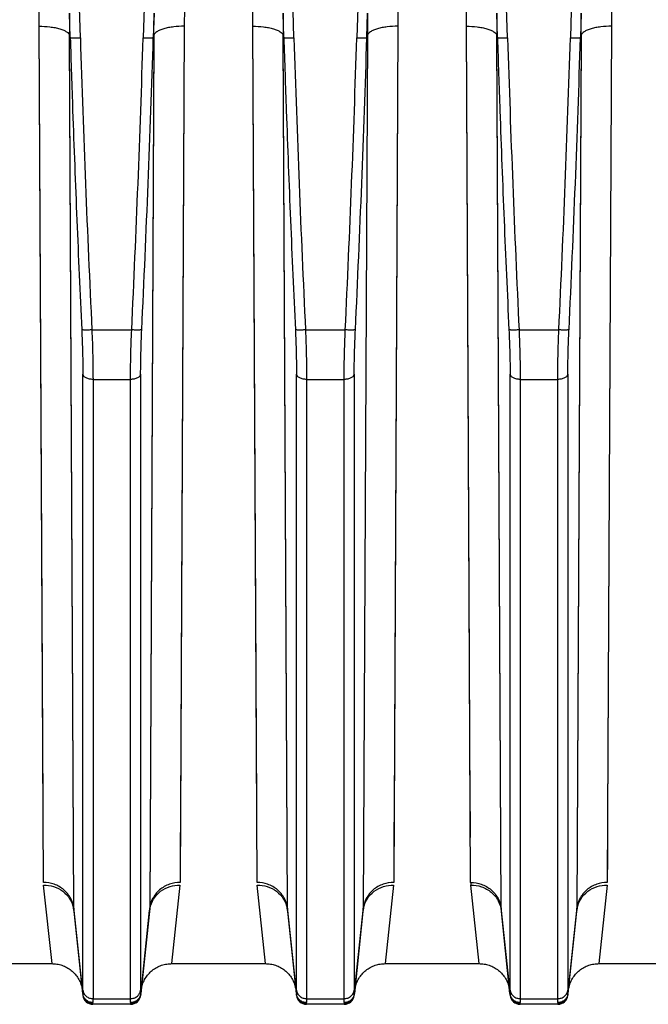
# Model space of a CAD drawing. Extents: x -1598 to 1181, y 8 to 1360.
# Tile 54 of 62: x 607 to 669, y 578 to 675. Entities that reach past the tile are written whole.
import ezdxf

# ---------------------------------------------------------------- set-up
doc = ezdxf.new("R2010")
doc.units = 0
doc.header["$LTSCALE"] = 65.395
doc.layers.add('SG38_1', color=7, linetype='CONTINUOUS')

msp = doc.modelspace()

# ---------------------------------------------------------------- linework, layer by layer
at = {"layer": 'SG38_1', "color": 9, "linetype": 'CONTINUOUS'}
for p, q in [((613.024, 673.139), (612.341, 695.282)), ((619.882, 695.282), (619.199, 673.139)), ((634.024, 673.139), (633.341, 695.282)), ((640.882, 695.282), (640.199, 673.139)), ((655.024, 673.139), (654.341, 695.282)), ((661.882, 695.282), (661.199, 673.139)), ((641.194, 673.172), (641.268, 675.578)), ((612.38, 587.484), (611.967, 673.405)), ((612.38, 587.484), (611.968, 673.171)), ((620.255, 673.405), (619.843, 587.484)), ((620.254, 673.171), (619.843, 587.484)), ((633.38, 587.484), (632.967, 673.405)), ((633.38, 587.484), (632.968, 673.171)), ((641.255, 673.405), (640.843, 587.484)), ((641.255, 673.405), (640.843, 587.484)), ((641.194, 673.172), (641.255, 673.404)), ((654.38, 587.484), (653.967, 673.405)), ((654.38, 587.484), (653.968, 673.171)), ((662.255, 673.405), (661.843, 587.484)), ((662.254, 673.171), (661.843, 587.484)), ((614.154, 644.405), (618.068, 644.405)), ((635.154, 644.405), (639.068, 644.405)), ((656.154, 644.405), (660.068, 644.405)), ((613.272, 579.445), (613.272, 640.037)), ((614.267, 639.535), (617.956, 639.535)), ((614.267, 639.535), (614.267, 578.594)), ((617.956, 578.594), (617.956, 639.535)), ((618.951, 640.037), (618.951, 579.445)), ((634.272, 579.445), (634.272, 640.037)), ((635.267, 639.535), (638.956, 639.535)), ((635.267, 639.535), (635.267, 578.594)), ((638.956, 578.594), (638.956, 639.535)), ((639.951, 640.037), (639.951, 579.445)), ((655.272, 579.445), (655.272, 640.037)), ((656.267, 639.535), (659.956, 639.535)), ((656.267, 639.535), (656.267, 578.594)), ((659.956, 578.594), (659.956, 639.535)), ((660.951, 640.037), (660.951, 579.445)), ((613.262, 579.094), (612.38, 587.484)), ((619.843, 587.484), (618.961, 579.094)), ((634.262, 579.094), (633.38, 587.484)), ((640.843, 587.484), (639.961, 579.094)), ((655.262, 579.094), (654.38, 587.484)), ((661.843, 587.484), (660.961, 579.094)), ((614.267, 578.594), (617.956, 578.594)), ((635.267, 578.594), (638.956, 578.594)), ((656.267, 578.594), (659.956, 578.594)), ((614.256, 578.1), (614.262, 578.039)), ((617.961, 578.039), (617.967, 578.1)), ((635.256, 578.1), (635.262, 578.039)), ((638.961, 578.039), (638.967, 578.1)), ((656.256, 578.1), (656.262, 578.039)), ((659.961, 578.039), (659.967, 578.1))]:
    msp.add_line(p, q, dxfattribs=at)
at = {"layer": 'SG38_1', "color": 2, "linetype": 'CONTINUOUS'}
for p, q in [((612.029, 673.172), (611.955, 675.577)), ((620.268, 675.577), (620.194, 673.172)), ((633.029, 673.172), (632.955, 675.577)), ((654.029, 673.172), (653.955, 675.577)), ((662.268, 675.577), (662.194, 673.172)), ((609.395, 590.029), (608.982, 674.288)), ((623.241, 674.288), (622.828, 590.029)), ((623.241, 674.288), (622.86, 596.498)), ((630.395, 590.029), (629.982, 674.288)), ((644.241, 674.288), (643.828, 590.029)), ((644.241, 674.288), (643.86, 596.498)), ((651.395, 590.029), (650.982, 674.288)), ((665.241, 674.288), (664.828, 590.029)), ((665.241, 674.288), (664.86, 596.498)), ((611.967, 673.405), (612.029, 673.172)), ((620.194, 673.173), (620.255, 673.405)), ((632.967, 673.405), (633.029, 673.172)), ((653.967, 673.405), (654.029, 673.172)), ((662.194, 673.173), (662.255, 673.405)), ((610.24, 582.039), (609.409, 589.778)), ((622.814, 589.778), (621.983, 582.039)), ((631.24, 582.039), (630.409, 589.778)), ((643.814, 589.778), (642.983, 582.039)), ((652.24, 582.039), (651.409, 589.778)), ((664.814, 589.778), (663.983, 582.039))]:
    msp.add_line(p, q, dxfattribs=at)
at = {"layer": 'SG38_1', "color": 6, "linetype": 'CONTINUOUS'}
for p, q in [((612.392, 587.26), (613.267, 578.934)), ((618.955, 578.934), (619.83, 587.26)), ((633.392, 587.26), (634.267, 578.934)), ((639.955, 578.934), (640.83, 587.26)), ((654.392, 587.26), (655.267, 578.934)), ((660.955, 578.934), (661.83, 587.26)), ((600.983, 582.039), (610.24, 582.039)), ((621.983, 582.039), (631.24, 582.039)), ((642.983, 582.039), (652.24, 582.039)), ((663.983, 582.039), (673.24, 582.039)), ((617.961, 578.039), (614.262, 578.039)), ((638.961, 578.039), (635.262, 578.039)), ((659.961, 578.039), (656.262, 578.039))]:
    msp.add_line(p, q, dxfattribs=at)
at = {"layer": 'SG38_1', "color": 2, "linetype": 'CONTINUOUS'}
for points in [[(609.374, 594.463), (609.369, 595.462), (609.364, 596.498), (609.359, 597.57), (608.983, 674.288)], [(630.374, 594.463), (630.369, 595.462), (630.364, 596.498), (630.359, 597.57), (629.983, 674.288)], [(651.374, 594.463), (651.369, 595.462), (651.364, 596.498), (651.359, 597.57), (650.983, 674.288)], [(622.86, 596.498), (622.855, 595.462), (622.85, 594.464), (622.845, 593.502), (622.841, 592.577), (622.836, 591.69), (622.832, 590.84), (622.829, 590.029)], [(643.86, 596.498), (643.855, 595.462), (643.85, 594.464), (643.845, 593.502), (643.841, 592.577), (643.836, 591.69), (643.832, 590.84), (643.829, 590.029)], [(664.86, 596.498), (664.855, 595.462), (664.85, 594.464), (664.845, 593.502), (664.841, 592.577), (664.836, 591.69), (664.832, 590.84), (664.829, 590.029)]]:
    msp.add_lwpolyline(points, dxfattribs=at)
at = {"layer": 'SG38_1', "color": 6, "linetype": 'CONTINUOUS'}
for points in [[(610.24, 582.039), (610.32, 582.038), (610.451, 582.031), (610.581, 582.019), (610.711, 582.002), (610.839, 581.978), (610.967, 581.949), (611.093, 581.915), (611.218, 581.875), (611.341, 581.83), (611.461, 581.779), (611.579, 581.723), (611.695, 581.662), (611.808, 581.596), (611.918, 581.525), (612.025, 581.45), (612.128, 581.37), (612.228, 581.285), (612.324, 581.196), (612.416, 581.103), (612.504, 581.006), (612.588, 580.906), (612.667, 580.802), (612.742, 580.694), (612.812, 580.584), (612.876, 580.47), (612.936, 580.354), (612.991, 580.235), (613.041, 580.114), (613.085, 579.991), (613.124, 579.866), (613.157, 579.739), (613.185, 579.611), (613.207, 579.482), (613.223, 579.352)], [(618.999, 579.352), (619.016, 579.482), (619.038, 579.611), (619.066, 579.739), (619.099, 579.866), (619.138, 579.991), (619.182, 580.114), (619.232, 580.235), (619.286, 580.354), (619.346, 580.47), (619.411, 580.584), (619.481, 580.694), (619.556, 580.802), (619.635, 580.906), (619.718, 581.006), (619.806, 581.103), (619.898, 581.196), (619.994, 581.285), (620.094, 581.37), (620.198, 581.45), (620.304, 581.525), (620.414, 581.596), (620.527, 581.662), (620.643, 581.723), (620.762, 581.779), (620.882, 581.83), (621.005, 581.875), (621.13, 581.915), (621.256, 581.949), (621.383, 581.978), (621.512, 582.002), (621.642, 582.019), (621.772, 582.031), (621.903, 582.038), (621.983, 582.039)], [(631.24, 582.039), (631.32, 582.038), (631.451, 582.031), (631.581, 582.019), (631.711, 582.002), (631.839, 581.978), (631.967, 581.949), (632.093, 581.915), (632.218, 581.875), (632.341, 581.83), (632.461, 581.779), (632.579, 581.723), (632.695, 581.662), (632.808, 581.596), (632.918, 581.525), (633.025, 581.45), (633.128, 581.37), (633.228, 581.285), (633.324, 581.196), (633.416, 581.103), (633.504, 581.006), (633.588, 580.906), (633.667, 580.802), (633.742, 580.694), (633.812, 580.584), (633.876, 580.47), (633.936, 580.354), (633.991, 580.235), (634.041, 580.114), (634.085, 579.991), (634.124, 579.866), (634.157, 579.739), (634.185, 579.611), (634.207, 579.482), (634.223, 579.352)], [(639.999, 579.352), (640.016, 579.482), (640.038, 579.611), (640.066, 579.739), (640.099, 579.866), (640.138, 579.991), (640.182, 580.114), (640.232, 580.235), (640.286, 580.354), (640.346, 580.47), (640.411, 580.584), (640.481, 580.694), (640.556, 580.802), (640.635, 580.906), (640.718, 581.006), (640.806, 581.103), (640.898, 581.196), (640.994, 581.285), (641.094, 581.37), (641.198, 581.45), (641.304, 581.525), (641.414, 581.596), (641.527, 581.662), (641.643, 581.723), (641.762, 581.779), (641.882, 581.83), (642.005, 581.875), (642.13, 581.915), (642.256, 581.949), (642.383, 581.978), (642.512, 582.002), (642.642, 582.019), (642.772, 582.031), (642.903, 582.038), (642.983, 582.039)], [(652.24, 582.039), (652.32, 582.038), (652.451, 582.031), (652.581, 582.019), (652.711, 582.002), (652.839, 581.978), (652.967, 581.949), (653.093, 581.915), (653.218, 581.875), (653.341, 581.83), (653.461, 581.779), (653.579, 581.723), (653.695, 581.662), (653.808, 581.596), (653.918, 581.525), (654.025, 581.45), (654.128, 581.37), (654.228, 581.285), (654.324, 581.196), (654.416, 581.103), (654.504, 581.006), (654.588, 580.906), (654.667, 580.802), (654.742, 580.694), (654.812, 580.584), (654.876, 580.47), (654.936, 580.354), (654.991, 580.235), (655.041, 580.114), (655.085, 579.991), (655.124, 579.866), (655.157, 579.739), (655.185, 579.611), (655.207, 579.482), (655.223, 579.352)], [(660.999, 579.352), (661.016, 579.482), (661.038, 579.611), (661.066, 579.739), (661.099, 579.866), (661.138, 579.991), (661.182, 580.114), (661.232, 580.235), (661.286, 580.354), (661.346, 580.47), (661.411, 580.584), (661.481, 580.694), (661.556, 580.802), (661.635, 580.906), (661.718, 581.006), (661.806, 581.103), (661.898, 581.196), (661.994, 581.285), (662.094, 581.37), (662.198, 581.45), (662.304, 581.525), (662.414, 581.596), (662.527, 581.662), (662.643, 581.723), (662.762, 581.779), (662.882, 581.83), (663.005, 581.875), (663.13, 581.915), (663.256, 581.949), (663.383, 581.978), (663.512, 582.002), (663.642, 582.019), (663.772, 582.031), (663.903, 582.038), (663.983, 582.039)]]:
    msp.add_lwpolyline(points, dxfattribs=at)
at = {"layer": 'SG38_1', "color": 9, "linetype": 'CONTINUOUS'}
for centre, radius, start, end in [((2389.608, 728.65), 1777.451, 181.789668, 182.716647), ((-1135.414, 727.784), 1755.464, 357.277592, 358.216183), ((2410.608, 728.65), 1777.451, 181.789668, 182.716647), ((-1114.414, 727.784), 1755.464, 357.277592, 358.216183), ((2431.608, 728.65), 1777.451, 181.789668, 182.716647), ((-1093.414, 727.784), 1755.464, 357.277592, 358.216183), ((656.646, 587.496), 2.266, 180.29839, 185.98023)]:
    msp.add_arc(centre, radius, start, end, dxfattribs=at)
at = {"layer": 'SG38_1', "color": 6, "linetype": 'CONTINUOUS'}
for centre, radius, start, end in [((-1151.903, 728.455), 1772.959, 357.283323, 358.213204), ((-1130.891, 728.454), 1772.947, 357.283322, 358.213209), ((-1109.895, 728.455), 1772.951, 357.283323, 358.213207), ((614.262, 579.039), 1, 186.00001, 270), ((617.961, 579.039), 1, 270, 354), ((635.262, 579.039), 1, 186.00001, 270), ((638.961, 579.039), 1, 270, 354), ((656.262, 579.039), 1, 186.00001, 270), ((659.961, 579.039), 1, 270, 354)]:
    msp.add_arc(centre, radius, start, end, dxfattribs=at)
at = {"layer": 'SG38_1', "color": 2, "linetype": 'CONTINUOUS'}
for centre, radius, start, end in [((653.802, 590.036), 2.408, 180.17814, 186.15882), ((609.728, 586.979), 2.679, 10.79121, 11.31689), ((609.734, 586.98), 2.673, 6.00955, 10.79232), ((614.647, 587.496), 2.267, 180.29965, 185.9778), ((617.576, 587.496), 2.267, 354.02164, 359.70138), ((622.485, 586.98), 2.67, 169.20671, 173.99366), ((622.495, 586.979), 2.679, 168.78602, 169.21102), ((630.728, 586.979), 2.679, 10.79121, 11.31689), ((630.734, 586.98), 2.673, 6.00955, 10.79232), ((635.647, 587.496), 2.267, 180.29965, 185.9778), ((638.576, 587.496), 2.267, 354.02164, 359.70138), ((643.485, 586.98), 2.67, 169.20659, 173.99366), ((643.495, 586.979), 2.679, 168.78602, 169.2109), ((659.576, 587.496), 2.267, 354.02164, 359.70138), ((664.485, 586.98), 2.67, 169.20671, 173.99366), ((664.495, 586.979), 2.679, 168.78602, 169.21102), ((614.216, 579.189), 0.959, 185.73032, 189.08357), ((617.997, 579.19), 0.969, 350.98222, 354.27499), ((635.216, 579.189), 0.959, 185.73032, 189.08357), ((638.997, 579.19), 0.969, 350.98222, 354.27499), ((656.216, 579.189), 0.959, 185.73032, 189.08357), ((659.997, 579.19), 0.969, 350.98222, 354.27499)]:
    msp.add_arc(centre, radius, start, end, dxfattribs=at)
for points, knots in [([(608.982, 674.288), (608.981, 674.464), (608.978, 675.173), (608.973, 675.882), (608.97, 676.414)], [0, 0, 0, 0, 0.249475, 1, 1, 1, 1]), ([(623.253, 676.414), (623.252, 676.237), (623.247, 675.528), (623.243, 674.819), (623.241, 674.288)], [0, 0, 0, 0, 0.250521, 1, 1, 1, 1]), ([(629.982, 674.288), (629.981, 674.464), (629.978, 675.173), (629.973, 675.882), (629.97, 676.414)], [0, 0, 0, 0, 0.249475, 1, 1, 1, 1]), ([(644.253, 676.414), (644.252, 676.237), (644.247, 675.528), (644.243, 674.819), (644.241, 674.288)], [0, 0, 0, 0, 0.250521, 1, 1, 1, 1]), ([(650.982, 674.288), (650.981, 674.464), (650.978, 675.173), (650.973, 675.882), (650.97, 676.414)], [0, 0, 0, 0, 0.249475, 1, 1, 1, 1]), ([(665.253, 676.414), (665.252, 676.237), (665.247, 675.528), (665.243, 674.819), (665.241, 674.288)], [0, 0, 0, 0, 0.250521, 1, 1, 1, 1]), ([(611.955, 675.577), (611.956, 675.396), (611.961, 674.672), (611.965, 673.947), (611.967, 673.404)], [0, 0, 0, 0, 0.250521, 1, 1, 1, 1]), ([(620.255, 673.404), (620.256, 673.585), (620.26, 674.309), (620.264, 675.034), (620.268, 675.577)], [0, 0, 0, 0, 0.249474, 1, 1, 1, 1]), ([(632.955, 675.577), (632.956, 675.396), (632.961, 674.672), (632.965, 673.947), (632.967, 673.404)], [0, 0, 0, 0, 0.250521, 1, 1, 1, 1]), ([(653.955, 675.577), (653.956, 675.396), (653.961, 674.672), (653.965, 673.947), (653.967, 673.404)], [0, 0, 0, 0, 0.250521, 1, 1, 1, 1]), ([(662.255, 673.404), (662.256, 673.585), (662.26, 674.309), (662.264, 675.034), (662.268, 675.577)], [0, 0, 0, 0, 0.249474, 1, 1, 1, 1]), ([(612.38, 587.484), (612.345, 587.816), (612.137, 588.503), (611.447, 589.358), (610.478, 589.907), (609.747, 590.029), (609.395, 590.029)], [0, 0, 0, 0, 0.23473, 0.490742, 0.752435, 1, 1, 1, 1]), ([(609.409, 589.778), (609.737, 589.781), (610.419, 589.683), (611.343, 589.21), (612.041, 588.45), (612.292, 587.818), (612.355, 587.505)], [0, 0, 0, 0, 0.245466, 0.504676, 0.760865, 1, 1, 1, 1]), ([(622.829, 590.029), (622.476, 590.029), (621.745, 589.907), (620.776, 589.358), (620.086, 588.503), (619.878, 587.816), (619.843, 587.484)], [0, 0, 0, 0, 0.247553, 0.509247, 0.765266, 1, 1, 1, 1]), ([(619.867, 587.5), (619.929, 587.814), (620.179, 588.447), (620.877, 589.209), (621.803, 589.683), (622.485, 589.781), (622.814, 589.778)], [0, 0, 0, 0, 0.239061, 0.495242, 0.754491, 1, 1, 1, 1]), ([(633.38, 587.484), (633.345, 587.816), (633.137, 588.503), (632.447, 589.358), (631.478, 589.907), (630.747, 590.029), (630.395, 590.029)], [0, 0, 0, 0, 0.23473, 0.490742, 0.752435, 1, 1, 1, 1]), ([(630.409, 589.778), (630.737, 589.781), (631.419, 589.683), (632.343, 589.21), (633.041, 588.45), (633.292, 587.818), (633.355, 587.505)], [0, 0, 0, 0, 0.245466, 0.504676, 0.760865, 1, 1, 1, 1]), ([(643.829, 590.029), (643.476, 590.029), (642.745, 589.907), (641.776, 589.358), (641.086, 588.503), (640.878, 587.816), (640.843, 587.484)], [0, 0, 0, 0, 0.247553, 0.509246, 0.765266, 1, 1, 1, 1]), ([(640.867, 587.5), (640.929, 587.814), (641.179, 588.447), (641.877, 589.209), (642.803, 589.683), (643.485, 589.781), (643.814, 589.778)], [0, 0, 0, 0, 0.239061, 0.495242, 0.754491, 1, 1, 1, 1]), ([(664.829, 590.029), (664.476, 590.029), (663.745, 589.907), (662.776, 589.358), (662.086, 588.503), (661.878, 587.816), (661.843, 587.484)], [0, 0, 0, 0, 0.247553, 0.509247, 0.765266, 1, 1, 1, 1]), ([(661.867, 587.5), (661.929, 587.814), (662.179, 588.447), (662.877, 589.209), (663.803, 589.683), (664.485, 589.781), (664.814, 589.778)], [0, 0, 0, 0, 0.239061, 0.495242, 0.754491, 1, 1, 1, 1]), ([(613.262, 579.094), (613.261, 579.084), (613.259, 579.049), (613.259, 579.014), (613.261, 578.989)], [0, 0, 0, 0, 0.29146, 1, 1, 1, 1]), ([(613.261, 578.989), (613.274, 578.869), (613.345, 578.631), (613.572, 578.337), (613.889, 578.144), (614.135, 578.099), (614.256, 578.1)], [0, 0, 0, 0, 0.249337, 0.499043, 0.749299, 1, 1, 1, 1]), ([(614.257, 578.204), (614.144, 578.204), (613.909, 578.244), (613.596, 578.423), (613.365, 578.701), (613.287, 578.927), (613.269, 579.038)], [0, 0, 0, 0, 0.241593, 0.499753, 0.757895, 1, 1, 1, 1]), ([(618.954, 579.038), (618.936, 578.924), (618.857, 578.7), (618.629, 578.426), (618.32, 578.246), (618.083, 578.204), (617.966, 578.204)], [0, 0, 0, 0, 0.248119, 0.497575, 0.74841, 1, 1, 1, 1]), ([(617.967, 578.1), (618.088, 578.099), (618.333, 578.144), (618.651, 578.337), (618.878, 578.631), (618.949, 578.869), (618.961, 578.989)], [0, 0, 0, 0, 0.250701, 0.500957, 0.750663, 1, 1, 1, 1]), ([(618.961, 578.989), (618.962, 578.996), (618.964, 579.031), (618.963, 579.066), (618.961, 579.094)], [0, 0, 0, 0, 0.209141, 1, 1, 1, 1]), ([(634.262, 579.094), (634.261, 579.084), (634.259, 579.049), (634.259, 579.014), (634.261, 578.989)], [0, 0, 0, 0, 0.29146, 1, 1, 1, 1]), ([(634.261, 578.989), (634.274, 578.869), (634.345, 578.631), (634.572, 578.337), (634.889, 578.144), (635.135, 578.099), (635.256, 578.1)], [0, 0, 0, 0, 0.249337, 0.499043, 0.749299, 1, 1, 1, 1]), ([(635.257, 578.204), (635.144, 578.204), (634.909, 578.244), (634.596, 578.423), (634.365, 578.701), (634.287, 578.927), (634.269, 579.038)], [0, 0, 0, 0, 0.241593, 0.499753, 0.757895, 1, 1, 1, 1]), ([(639.954, 579.038), (639.936, 578.924), (639.857, 578.7), (639.629, 578.426), (639.32, 578.246), (639.083, 578.204), (638.966, 578.204)], [0, 0, 0, 0, 0.248119, 0.497575, 0.74841, 1, 1, 1, 1]), ([(638.967, 578.1), (639.088, 578.099), (639.333, 578.144), (639.651, 578.337), (639.878, 578.631), (639.949, 578.869), (639.961, 578.989)], [0, 0, 0, 0, 0.250701, 0.500957, 0.750663, 1, 1, 1, 1]), ([(639.961, 578.989), (639.962, 578.996), (639.964, 579.031), (639.963, 579.066), (639.961, 579.094)], [0, 0, 0, 0, 0.209141, 1, 1, 1, 1]), ([(655.262, 579.094), (655.261, 579.084), (655.259, 579.049), (655.259, 579.014), (655.261, 578.989)], [0, 0, 0, 0, 0.29146, 1, 1, 1, 1]), ([(655.261, 578.989), (655.274, 578.869), (655.345, 578.631), (655.572, 578.337), (655.889, 578.144), (656.135, 578.099), (656.256, 578.1)], [0, 0, 0, 0, 0.249337, 0.499043, 0.749299, 1, 1, 1, 1]), ([(656.257, 578.204), (656.144, 578.204), (655.909, 578.244), (655.596, 578.423), (655.365, 578.701), (655.287, 578.927), (655.269, 579.038)], [0, 0, 0, 0, 0.241593, 0.499753, 0.757895, 1, 1, 1, 1]), ([(660.954, 579.038), (660.936, 578.924), (660.857, 578.7), (660.629, 578.426), (660.32, 578.246), (660.083, 578.204), (659.966, 578.204)], [0, 0, 0, 0, 0.248119, 0.497575, 0.74841, 1, 1, 1, 1]), ([(659.967, 578.1), (660.088, 578.099), (660.333, 578.144), (660.651, 578.337), (660.878, 578.631), (660.949, 578.869), (660.961, 578.989)], [0, 0, 0, 0, 0.250701, 0.500957, 0.750663, 1, 1, 1, 1]), ([(660.961, 578.989), (660.962, 578.996), (660.964, 579.031), (660.963, 579.066), (660.961, 579.094)], [0, 0, 0, 0, 0.209141, 1, 1, 1, 1]), ([(614.256, 578.1), (614.255, 578.107), (614.253, 578.142), (614.255, 578.176), (614.257, 578.204)], [0, 0, 0, 0, 0.204494, 1, 1, 1, 1]), ([(617.966, 578.204), (617.967, 578.194), (617.969, 578.159), (617.969, 578.124), (617.967, 578.1)], [0, 0, 0, 0, 0.296015, 1, 1, 1, 1]), ([(635.256, 578.1), (635.255, 578.107), (635.253, 578.142), (635.255, 578.176), (635.257, 578.204)], [0, 0, 0, 0, 0.204494, 1, 1, 1, 1]), ([(638.966, 578.204), (638.967, 578.194), (638.969, 578.159), (638.969, 578.124), (638.967, 578.1)], [0, 0, 0, 0, 0.296015, 1, 1, 1, 1]), ([(656.256, 578.1), (656.255, 578.107), (656.253, 578.142), (656.255, 578.176), (656.257, 578.204)], [0, 0, 0, 0, 0.204494, 1, 1, 1, 1]), ([(659.966, 578.204), (659.967, 578.194), (659.969, 578.159), (659.969, 578.124), (659.967, 578.1)], [0, 0, 0, 0, 0.296015, 1, 1, 1, 1])]:
    msp.add_open_spline(points, degree=3, knots=knots, dxfattribs=at)
at = {"layer": 'SG38_1', "color": 9, "linetype": 'CONTINUOUS'}
for points, knots in [([(641.268, 675.578), (641.267, 675.396), (641.262, 674.672), (641.258, 673.947), (641.255, 673.404)], [0, 0, 0, 0, 0.250521, 1, 1, 1, 1]), ([(608.983, 674.288), (609.331, 674.289), (609.851, 674.262), (610.522, 674.16), (610.978, 674.052), (611.363, 673.918), (611.661, 673.764), (611.867, 673.598), (611.949, 673.466), (611.967, 673.405)], [0, 0, 0, 0, 0.323211, 0.48262, 0.629629, 0.757089, 0.860644, 0.940044, 1, 1, 1, 1]), ([(623.241, 674.288), (622.892, 674.289), (622.372, 674.262), (621.701, 674.16), (621.245, 674.052), (620.86, 673.918), (620.561, 673.764), (620.356, 673.598), (620.274, 673.466), (620.255, 673.404)], [0, 0, 0, 0, 0.323202, 0.482616, 0.629632, 0.757097, 0.860653, 0.940049, 1, 1, 1, 1]), ([(629.983, 674.288), (630.331, 674.289), (630.851, 674.262), (631.522, 674.16), (631.978, 674.052), (632.363, 673.918), (632.661, 673.764), (632.867, 673.598), (632.949, 673.466), (632.967, 673.405)], [0, 0, 0, 0, 0.323211, 0.48262, 0.629629, 0.757089, 0.860644, 0.940044, 1, 1, 1, 1]), ([(644.241, 674.288), (643.892, 674.289), (643.372, 674.262), (642.701, 674.16), (642.245, 674.052), (641.86, 673.918), (641.561, 673.764), (641.356, 673.598), (641.274, 673.466), (641.255, 673.404)], [0, 0, 0, 0, 0.323202, 0.482616, 0.629632, 0.757097, 0.860653, 0.940049, 1, 1, 1, 1]), ([(650.983, 674.288), (651.331, 674.289), (651.851, 674.262), (652.522, 674.16), (652.978, 674.052), (653.363, 673.918), (653.661, 673.764), (653.867, 673.598), (653.949, 673.466), (653.967, 673.405)], [0, 0, 0, 0, 0.32321, 0.482619, 0.629628, 0.757088, 0.860644, 0.940044, 1, 1, 1, 1]), ([(665.241, 674.288), (664.892, 674.289), (664.372, 674.262), (663.701, 674.16), (663.245, 674.052), (662.86, 673.918), (662.561, 673.764), (662.356, 673.598), (662.274, 673.466), (662.255, 673.404)], [0, 0, 0, 0, 0.323202, 0.482616, 0.629632, 0.757097, 0.860653, 0.940049, 1, 1, 1, 1]), ([(612.029, 673.172), (612.104, 670.775), (612.301, 664.784), (612.671, 655.2), (612.989, 648.014), (613.159, 644.422)], [0, 0, 0, 0, 0.25, 0.625, 1, 1, 1, 1]), ([(612.029, 673.172), (612.033, 673.169), (612.044, 673.165), (612.078, 673.157), (612.14, 673.149), (612.236, 673.141), (612.359, 673.136), (612.504, 673.133), (612.729, 673.132), (612.904, 673.136), (613.024, 673.139)], [0, 0, 0, 0, 0.014254, 0.03629, 0.10395, 0.20161, 0.326182, 0.47354, 0.638745, 1, 1, 1, 1]), ([(619.199, 673.139), (619.319, 673.136), (619.494, 673.132), (619.718, 673.133), (619.864, 673.136), (619.986, 673.141), (620.083, 673.149), (620.145, 673.157), (620.178, 673.165), (620.19, 673.169), (620.194, 673.172)], [0, 0, 0, 0, 0.361238, 0.526442, 0.673803, 0.798379, 0.896044, 0.963708, 0.985745, 1, 1, 1, 1]), ([(633.029, 673.172), (633.104, 670.775), (633.301, 664.784), (633.671, 655.2), (633.989, 648.014), (634.159, 644.422)], [0, 0, 0, 0, 0.25, 0.625, 1, 1, 1, 1]), ([(633.029, 673.172), (633.033, 673.169), (633.044, 673.165), (633.078, 673.157), (633.14, 673.149), (633.236, 673.141), (633.359, 673.136), (633.504, 673.133), (633.729, 673.132), (633.904, 673.136), (634.024, 673.139)], [0, 0, 0, 0, 0.014254, 0.03629, 0.10395, 0.20161, 0.326182, 0.47354, 0.638745, 1, 1, 1, 1]), ([(640.199, 673.139), (640.319, 673.136), (640.494, 673.132), (640.718, 673.133), (640.864, 673.136), (640.986, 673.141), (641.083, 673.149), (641.145, 673.157), (641.178, 673.165), (641.19, 673.169), (641.194, 673.172)], [0, 0, 0, 0, 0.361239, 0.526443, 0.673804, 0.79838, 0.896045, 0.963709, 0.985745, 1, 1, 1, 1]), ([(654.029, 673.172), (654.104, 670.775), (654.301, 664.784), (654.671, 655.2), (654.989, 648.014), (655.159, 644.422)], [0, 0, 0, 0, 0.25, 0.625, 1, 1, 1, 1]), ([(654.029, 673.172), (654.033, 673.169), (654.044, 673.165), (654.078, 673.157), (654.14, 673.149), (654.236, 673.141), (654.359, 673.136), (654.504, 673.133), (654.729, 673.132), (654.904, 673.136), (655.024, 673.139)], [0, 0, 0, 0, 0.014254, 0.03629, 0.10395, 0.20161, 0.326182, 0.47354, 0.638745, 1, 1, 1, 1]), ([(661.199, 673.139), (661.319, 673.136), (661.494, 673.132), (661.718, 673.133), (661.864, 673.136), (661.986, 673.141), (662.083, 673.149), (662.145, 673.157), (662.178, 673.165), (662.19, 673.169), (662.194, 673.172)], [0, 0, 0, 0, 0.361238, 0.526442, 0.673803, 0.798379, 0.896044, 0.963708, 0.985745, 1, 1, 1, 1]), ([(613.159, 644.422), (613.195, 643.659), (613.249, 642.197), (613.272, 640.735), (613.272, 640.037)], [0, 0, 0, 0, 0.522426, 1, 1, 1, 1]), ([(614.154, 644.405), (614.034, 644.399), (613.858, 644.393), (613.633, 644.39), (613.487, 644.391), (613.364, 644.394), (613.269, 644.4), (613.207, 644.407), (613.174, 644.415), (613.163, 644.419), (613.159, 644.422)], [0, 0, 0, 0, 0.362849, 0.528596, 0.676223, 0.800733, 0.897961, 0.964812, 0.986317, 1, 1, 1, 1]), ([(614.154, 644.405), (614.19, 643.557), (614.244, 641.934), (614.267, 640.31), (614.267, 639.535)], [0, 0, 0, 0, 0.522432, 1, 1, 1, 1]), ([(617.956, 639.535), (617.956, 640.31), (617.978, 641.934), (618.032, 643.557), (618.068, 644.405)], [0, 0, 0, 0, 0.477568, 1, 1, 1, 1]), ([(619.063, 644.422), (619.059, 644.419), (619.048, 644.415), (619.014, 644.407), (618.953, 644.4), (618.857, 644.394), (618.734, 644.391), (618.588, 644.39), (618.364, 644.393), (618.188, 644.399), (618.068, 644.405)], [0, 0, 0, 0, 0.01394, 0.035682, 0.102892, 0.200303, 0.324828, 0.472325, 0.637826, 1, 1, 1, 1]), ([(618.951, 640.037), (618.951, 640.736), (618.973, 642.198), (619.027, 643.659), (619.063, 644.422)], [0, 0, 0, 0, 0.477604, 1, 1, 1, 1]), ([(634.159, 644.422), (634.195, 643.659), (634.249, 642.197), (634.272, 640.735), (634.272, 640.037)], [0, 0, 0, 0, 0.522426, 1, 1, 1, 1]), ([(635.154, 644.405), (635.034, 644.399), (634.858, 644.393), (634.633, 644.39), (634.487, 644.391), (634.364, 644.394), (634.269, 644.4), (634.207, 644.407), (634.174, 644.415), (634.163, 644.419), (634.159, 644.422)], [0, 0, 0, 0, 0.362852, 0.5286, 0.676228, 0.800737, 0.897964, 0.964814, 0.986318, 1, 1, 1, 1]), ([(635.154, 644.405), (635.19, 643.557), (635.244, 641.934), (635.267, 640.31), (635.267, 639.535)], [0, 0, 0, 0, 0.522432, 1, 1, 1, 1]), ([(638.956, 639.535), (638.956, 640.31), (638.978, 641.934), (639.032, 643.557), (639.068, 644.405)], [0, 0, 0, 0, 0.477568, 1, 1, 1, 1]), ([(640.063, 644.422), (640.059, 644.419), (640.048, 644.415), (640.014, 644.407), (639.953, 644.4), (639.857, 644.394), (639.734, 644.391), (639.588, 644.39), (639.364, 644.393), (639.188, 644.399), (639.068, 644.405)], [0, 0, 0, 0, 0.01394, 0.035682, 0.102891, 0.200303, 0.324827, 0.472324, 0.637826, 1, 1, 1, 1]), ([(639.951, 640.037), (639.951, 640.736), (639.973, 642.198), (640.027, 643.659), (640.063, 644.422)], [0, 0, 0, 0, 0.477604, 1, 1, 1, 1]), ([(655.159, 644.422), (655.195, 643.659), (655.249, 642.197), (655.272, 640.735), (655.272, 640.037)], [0, 0, 0, 0, 0.522426, 1, 1, 1, 1]), ([(656.154, 644.405), (656.034, 644.399), (655.858, 644.393), (655.633, 644.39), (655.487, 644.391), (655.364, 644.394), (655.269, 644.4), (655.207, 644.407), (655.174, 644.415), (655.163, 644.419), (655.159, 644.422)], [0, 0, 0, 0, 0.362849, 0.528595, 0.676222, 0.800732, 0.89796, 0.964811, 0.986316, 1, 1, 1, 1]), ([(656.154, 644.405), (656.19, 643.557), (656.244, 641.934), (656.267, 640.31), (656.267, 639.535)], [0, 0, 0, 0, 0.522432, 1, 1, 1, 1]), ([(659.956, 639.535), (659.956, 640.31), (659.978, 641.934), (660.032, 643.557), (660.068, 644.405)], [0, 0, 0, 0, 0.477568, 1, 1, 1, 1]), ([(661.063, 644.422), (661.059, 644.419), (661.048, 644.415), (661.014, 644.407), (660.953, 644.4), (660.857, 644.394), (660.734, 644.391), (660.588, 644.39), (660.364, 644.393), (660.188, 644.399), (660.068, 644.405)], [0, 0, 0, 0, 0.01394, 0.035682, 0.102891, 0.200303, 0.324827, 0.472324, 0.637826, 1, 1, 1, 1]), ([(660.951, 640.037), (660.951, 640.736), (660.973, 642.198), (661.027, 643.659), (661.063, 644.422)], [0, 0, 0, 0, 0.477604, 1, 1, 1, 1]), ([(614.267, 639.535), (614.15, 639.535), (613.919, 639.557), (613.648, 639.643), (613.468, 639.751), (613.344, 639.86), (613.284, 639.967), (613.272, 640.036)], [0, 0, 0, 0, 0.294689, 0.582401, 0.709665, 0.821529, 1, 1, 1, 1]), ([(618.951, 640.036), (618.939, 639.967), (618.879, 639.86), (618.754, 639.751), (618.575, 639.643), (618.304, 639.557), (618.073, 639.535), (617.956, 639.535)], [0, 0, 0, 0, 0.178471, 0.290335, 0.417599, 0.705311, 1, 1, 1, 1]), ([(635.267, 639.535), (635.15, 639.535), (634.919, 639.557), (634.648, 639.643), (634.468, 639.751), (634.344, 639.86), (634.284, 639.967), (634.272, 640.036)], [0, 0, 0, 0, 0.294689, 0.582401, 0.709665, 0.821529, 1, 1, 1, 1]), ([(639.951, 640.036), (639.939, 639.967), (639.879, 639.86), (639.754, 639.751), (639.575, 639.643), (639.304, 639.557), (639.073, 639.535), (638.956, 639.535)], [0, 0, 0, 0, 0.178471, 0.290335, 0.417599, 0.705311, 1, 1, 1, 1]), ([(656.267, 639.535), (656.15, 639.535), (655.919, 639.557), (655.648, 639.643), (655.468, 639.751), (655.344, 639.86), (655.284, 639.967), (655.272, 640.036)], [0, 0, 0, 0, 0.294689, 0.582401, 0.709665, 0.821529, 1, 1, 1, 1]), ([(660.951, 640.036), (660.939, 639.967), (660.879, 639.86), (660.754, 639.751), (660.575, 639.643), (660.304, 639.557), (660.073, 639.535), (659.956, 639.535)], [0, 0, 0, 0, 0.178471, 0.290335, 0.417599, 0.705311, 1, 1, 1, 1]), ([(651.395, 590.029), (651.747, 590.029), (652.478, 589.907), (653.447, 589.358), (654.137, 588.503), (654.345, 587.816), (654.38, 587.484)], [0, 0, 0, 0, 0.247583, 0.509282, 0.765288, 1, 1, 1, 1]), ([(651.409, 589.778), (651.76, 589.782), (652.49, 589.668), (653.461, 589.128), (654.15, 588.277), (654.357, 587.592), (654.392, 587.26)], [0, 0, 0, 0, 0.247791, 0.509108, 0.764825, 1, 1, 1, 1]), ([(613.272, 579.445), (613.272, 579.409), (613.271, 579.292), (613.268, 579.175), (613.262, 579.094)], [0, 0, 0, 0, 0.30378, 1, 1, 1, 1]), ([(613.272, 579.445), (613.283, 579.334), (613.353, 579.104), (613.582, 578.818), (613.905, 578.635), (614.149, 578.594), (614.267, 578.594)], [0, 0, 0, 0, 0.234969, 0.491097, 0.752684, 1, 1, 1, 1]), ([(617.956, 578.594), (618.074, 578.594), (618.317, 578.635), (618.64, 578.818), (618.87, 579.104), (618.939, 579.334), (618.951, 579.445)], [0, 0, 0, 0, 0.247316, 0.508903, 0.765031, 1, 1, 1, 1]), ([(618.961, 579.094), (618.959, 579.117), (618.952, 579.233), (618.951, 579.351), (618.951, 579.445)], [0, 0, 0, 0, 0.195969, 1, 1, 1, 1]), ([(634.272, 579.445), (634.272, 579.409), (634.271, 579.292), (634.268, 579.175), (634.262, 579.094)], [0, 0, 0, 0, 0.30378, 1, 1, 1, 1]), ([(634.272, 579.445), (634.283, 579.334), (634.353, 579.104), (634.582, 578.818), (634.905, 578.635), (635.149, 578.594), (635.267, 578.594)], [0, 0, 0, 0, 0.234969, 0.491097, 0.752684, 1, 1, 1, 1]), ([(638.956, 578.594), (639.074, 578.594), (639.317, 578.635), (639.64, 578.818), (639.87, 579.104), (639.939, 579.334), (639.951, 579.445)], [0, 0, 0, 0, 0.247316, 0.508903, 0.765031, 1, 1, 1, 1]), ([(639.961, 579.094), (639.959, 579.117), (639.952, 579.233), (639.951, 579.351), (639.951, 579.445)], [0, 0, 0, 0, 0.195968, 1, 1, 1, 1]), ([(655.272, 579.445), (655.272, 579.409), (655.271, 579.292), (655.268, 579.175), (655.262, 579.094)], [0, 0, 0, 0, 0.30378, 1, 1, 1, 1]), ([(655.272, 579.445), (655.283, 579.334), (655.353, 579.104), (655.582, 578.818), (655.905, 578.635), (656.149, 578.594), (656.267, 578.594)], [0, 0, 0, 0, 0.234969, 0.491097, 0.752684, 1, 1, 1, 1]), ([(659.956, 578.594), (660.074, 578.594), (660.317, 578.635), (660.64, 578.818), (660.87, 579.104), (660.939, 579.334), (660.951, 579.445)], [0, 0, 0, 0, 0.247316, 0.508903, 0.765031, 1, 1, 1, 1]), ([(660.961, 579.094), (660.959, 579.117), (660.952, 579.233), (660.951, 579.351), (660.951, 579.445)], [0, 0, 0, 0, 0.195968, 1, 1, 1, 1]), ([(614.267, 578.594), (614.267, 578.554), (614.266, 578.424), (614.263, 578.294), (614.257, 578.204)], [0, 0, 0, 0, 0.303882, 1, 1, 1, 1]), ([(617.966, 578.204), (617.964, 578.229), (617.957, 578.359), (617.956, 578.489), (617.956, 578.594)], [0, 0, 0, 0, 0.195853, 1, 1, 1, 1]), ([(635.267, 578.594), (635.267, 578.554), (635.266, 578.424), (635.263, 578.294), (635.257, 578.204)], [0, 0, 0, 0, 0.303882, 1, 1, 1, 1]), ([(638.966, 578.204), (638.964, 578.229), (638.957, 578.359), (638.956, 578.489), (638.956, 578.594)], [0, 0, 0, 0, 0.195853, 1, 1, 1, 1]), ([(656.267, 578.594), (656.267, 578.554), (656.266, 578.424), (656.263, 578.294), (656.257, 578.204)], [0, 0, 0, 0, 0.303882, 1, 1, 1, 1]), ([(659.966, 578.204), (659.964, 578.229), (659.957, 578.359), (659.956, 578.489), (659.956, 578.594)], [0, 0, 0, 0, 0.195853, 1, 1, 1, 1])]:
    msp.add_open_spline(points, degree=3, knots=knots, dxfattribs=at)

doc.saveas('drawing.dxf')
